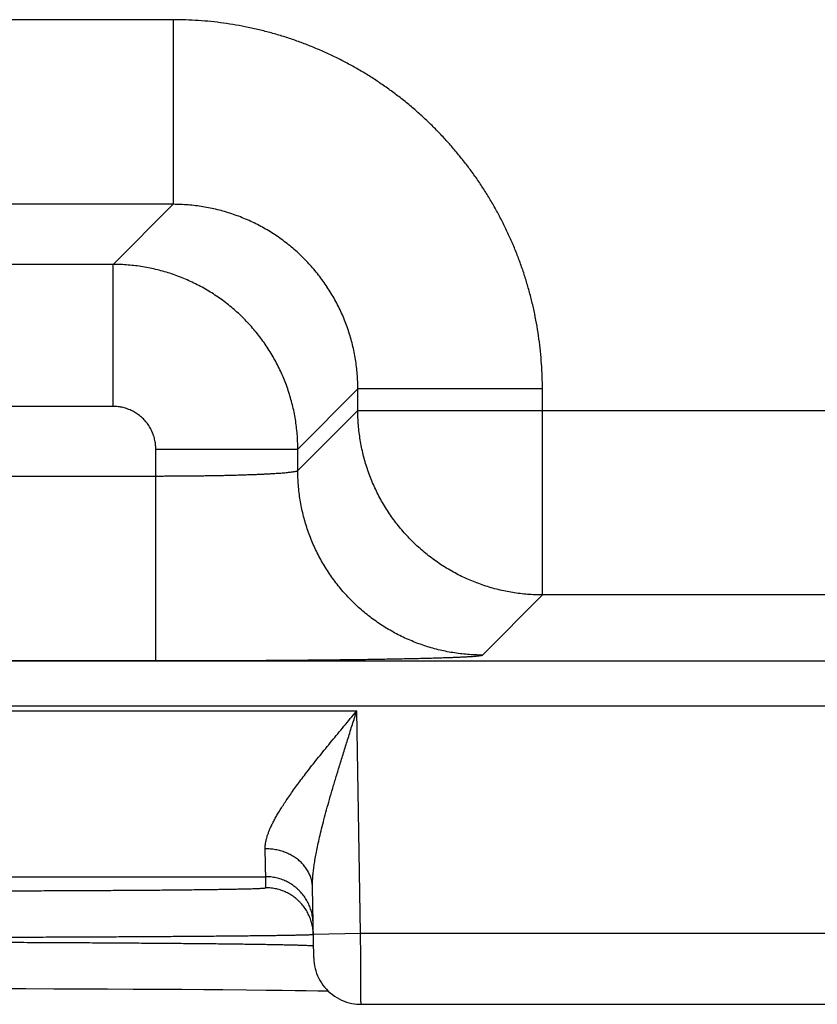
# Model space of a CAD drawing. Header units: inches. Extents: x 0 to 34, y 0 to 22.
# Tile 52 of 105: x 15.037 to 15.374, y 15.508 to 15.924. Entities that reach past the tile are written whole.
import ezdxf

# ---------------------------------------------------------------- set-up
doc = ezdxf.new("R2010")
doc.units = ezdxf.units.IN
doc.header["$LTSCALE"] = 1.87
doc.header["$MEASUREMENT"] = 0
doc.layers.get('0').update_dxf_attribs({"linetype": 'CONTINUOUS'})

msp = doc.modelspace()

# ---------------------------------------------------------------- linework, layer by layer
at = {"color": 7, "linetype": 'CONTINUOUS'}
for p, q in [((15.10164, 15.92414), (14.95133, 15.92414)), ((15.10164, 15.92414), (15.10164, 15.84616)), ((15.10164, 15.84616), (14.95133, 15.84616)), ((15.10164, 15.84616), (15.07627, 15.82079)), ((15.07627, 15.82079), (14.9767, 15.82079)), ((15.07627, 15.7608), (15.07627, 15.82079)), ((15.17963, 15.76817), (15.15426, 15.7428)), ((15.25762, 15.76817), (15.17963, 15.76817)), ((15.17963, 15.75914), (15.17963, 15.76817)), ((15.25762, 15.68116), (15.25762, 15.76817)), ((15.07627, 15.7608), (14.9767, 15.7608)), ((15.15426, 15.73377), (15.17963, 15.75914)), ((15.17963, 15.75914), (15.80334, 15.75914)), ((15.09427, 15.7428), (15.15426, 15.7428)), ((15.09427, 15.65342), (15.09427, 15.7428)), ((15.15426, 15.73377), (15.15426, 15.7428)), ((14.9587, 15.73141), (15.09427, 15.73141)), ((15.23225, 15.65579), (15.25762, 15.68116)), ((15.72535, 15.68116), (15.25762, 15.68116)), ((13.47889, 15.65334), (20.86918, 15.65334)), ((14.9587, 15.65342), (15.09427, 15.65342)), ((13.47889, 15.63433), (20.86918, 15.63433)), ((14.50181, 15.63217), (15.17916, 15.63217)), ((15.1808, 15.53828), (15.17916, 15.63217)), ((14.54025, 15.56217), (15.14072, 15.56217)), ((15.1408, 15.55749), (15.14072, 15.56217)), ((15.16097, 15.52793), (15.16046, 15.55768)), ((15.1608, 15.53793), (15.1808, 15.53828)), ((15.1808, 15.53828), (15.43017, 15.53828)), ((15.02735, 15.51492), (15.03934, 15.5149)), ((15.03934, 15.5149), (15.05113, 15.51487)), ((15.05113, 15.51487), (15.06267, 15.51483)), ((15.06267, 15.51483), (15.07389, 15.51479)), ((15.07389, 15.51479), (15.08477, 15.51474)), ((15.08477, 15.51474), (15.09525, 15.51468)), ((15.09525, 15.51468), (15.1053, 15.51462)), ((15.1053, 15.51462), (15.11451, 15.51455)), ((15.11451, 15.51455), (15.12256, 15.51449)), ((15.12256, 15.51449), (15.13265, 15.5144)), ((15.13265, 15.5144), (15.14093, 15.51431)), ((15.14093, 15.51431), (15.1477, 15.51423)), ((15.1477, 15.51423), (15.1532, 15.51416)), ((15.1532, 15.51416), (15.15775, 15.51409)), ((15.15775, 15.51409), (15.16275, 15.514)), ((15.18097, 15.50828), (15.43, 15.50828))]:
    msp.add_line(p, q, dxfattribs=at)
for points in [[(15.16097, 15.52793), (15.16103, 15.5268), (15.16114, 15.52567), (15.16132, 15.52456), (15.16156, 15.52346), (15.16186, 15.52237), (15.16223, 15.5213), (15.16265, 15.52025), (15.16313, 15.51923), (15.16367, 15.51824), (15.16427, 15.51728), (15.16491, 15.51635), (15.16561, 15.51546), (15.16636, 15.51462), (15.16715, 15.51382), (15.16799, 15.51306), (15.16887, 15.51235), (15.16979, 15.51169), (15.17074, 15.51109), (15.17173, 15.51054), (15.17275, 15.51004), (15.17379, 15.50961), (15.17485, 15.50923), (15.17594, 15.50892), (15.17704, 15.50867), (15.17815, 15.50847), (15.17927, 15.50835), (15.1804, 15.50828), (15.18097, 15.50828)], [(15.16275, 15.514), (15.16677, 15.51392), (15.16706, 15.51391)]]:
    msp.add_lwpolyline(points, dxfattribs=at)
for points, knots in [([(15.25762, 15.76817), (15.25762, 15.76994), (15.25755, 15.77348), (15.25728, 15.77879), (15.25683, 15.7841), (15.2562, 15.78939), (15.25538, 15.79465), (15.25439, 15.79989), (15.25322, 15.80508), (15.25187, 15.81024), (15.25034, 15.81534), (15.24865, 15.82039), (15.24678, 15.82539), (15.24474, 15.83031), (15.24253, 15.83516), (15.24016, 15.83993), (15.23763, 15.84462), (15.23494, 15.84922), (15.2321, 15.85372), (15.2291, 15.85813), (15.22595, 15.86243), (15.22266, 15.86662), (15.21923, 15.87069), (15.21566, 15.87465), (15.21196, 15.87848), (15.20813, 15.88218), (15.20417, 15.88575), (15.2001, 15.88918), (15.19591, 15.89248), (15.19161, 15.89562), (15.1872, 15.89862), (15.1827, 15.90147), (15.1781, 15.90416), (15.17341, 15.90669), (15.16864, 15.90906), (15.16379, 15.91126), (15.15887, 15.9133), (15.15388, 15.91517), (15.14883, 15.91687), (15.14372, 15.91839), (15.13856, 15.91974), (15.13337, 15.92092), (15.12813, 15.92191), (15.12286, 15.92272), (15.11757, 15.92336), (15.11227, 15.92381), (15.10695, 15.92408), (15.10341, 15.92414), (15.10164, 15.92414)], [0, 0, 0, 0, 0.021674, 0.043382, 0.065114, 0.086856, 0.1086, 0.130336, 0.152071, 0.173813, 0.195563, 0.217317, 0.239068, 0.260813, 0.282556, 0.304297, 0.326038, 0.347781, 0.369524, 0.391267, 0.41301, 0.434752, 0.456495, 0.478238, 0.49998, 0.521722, 0.543464, 0.565206, 0.586949, 0.608692, 0.630435, 0.652178, 0.673921, 0.695664, 0.717407, 0.739147, 0.760889, 0.782637, 0.80439, 0.826143, 0.847888, 0.869627, 0.891369, 0.913119, 0.934867, 0.956604, 0.978319, 1, 1, 1, 1]), ([(15.17963, 15.76817), (15.17963, 15.76922), (15.17959, 15.77131), (15.1794, 15.77445), (15.17908, 15.77757), (15.17864, 15.78068), (15.17808, 15.78377), (15.17739, 15.78684), (15.17658, 15.78988), (15.17564, 15.79288), (15.17459, 15.79584), (15.17341, 15.79875), (15.17213, 15.80162), (15.17072, 15.80443), (15.16921, 15.80719), (15.16758, 15.80987), (15.16585, 15.8125), (15.16401, 15.81505), (15.16207, 15.81752), (15.16004, 15.81991), (15.15791, 15.82222), (15.15569, 15.82444), (15.15338, 15.82657), (15.15099, 15.8286), (15.14852, 15.83054), (15.14597, 15.83238), (15.14335, 15.83411), (15.14066, 15.83573), (15.13791, 15.83725), (15.1351, 15.83865), (15.13224, 15.83994), (15.12932, 15.84111), (15.12636, 15.84217), (15.12336, 15.8431), (15.12032, 15.84391), (15.11726, 15.8446), (15.11416, 15.84517), (15.11105, 15.84561), (15.10792, 15.84593), (15.10478, 15.84611), (15.10269, 15.84616), (15.10164, 15.84616)], [0, 0, 0, 0, 0.025647, 0.051286, 0.076918, 0.102552, 0.128192, 0.153843, 0.179498, 0.205149, 0.230795, 0.256441, 0.282089, 0.307735, 0.33338, 0.359022, 0.384665, 0.410308, 0.435946, 0.461576, 0.487202, 0.512829, 0.538458, 0.564084, 0.589706, 0.615324, 0.640941, 0.666562, 0.69219, 0.717826, 0.743466, 0.769105, 0.794746, 0.820394, 0.846049, 0.871707, 0.897363, 0.923018, 0.948674, 0.974334, 1, 1, 1, 1]), ([(15.15426, 15.7428), (15.15426, 15.74385), (15.15422, 15.74594), (15.15403, 15.74908), (15.15371, 15.7522), (15.15327, 15.75531), (15.1527, 15.7584), (15.15201, 15.76147), (15.15119, 15.7645), (15.15026, 15.7675), (15.1492, 15.77046), (15.14803, 15.77338), (15.14674, 15.77624), (15.14534, 15.77905), (15.14382, 15.7818), (15.14219, 15.78449), (15.14046, 15.78711), (15.13863, 15.78966), (15.13669, 15.79213), (15.13465, 15.79453), (15.13252, 15.79683), (15.1303, 15.79906), (15.12799, 15.80119), (15.1256, 15.80322), (15.12312, 15.80516), (15.12058, 15.807), (15.11795, 15.80873), (15.11527, 15.81035), (15.11252, 15.81187), (15.1097, 15.81327), (15.10684, 15.81456), (15.10393, 15.81573), (15.10097, 15.81679), (15.09797, 15.81773), (15.09493, 15.81854), (15.09187, 15.81923), (15.08878, 15.8198), (15.08567, 15.82024), (15.08255, 15.82055), (15.07941, 15.82074), (15.07732, 15.82079), (15.07627, 15.82079)], [0, 0, 0, 0, 0.025642, 0.051287, 0.076933, 0.102577, 0.128221, 0.153864, 0.179508, 0.205152, 0.230796, 0.256439, 0.282081, 0.307723, 0.333364, 0.359006, 0.384649, 0.410291, 0.435933, 0.461576, 0.487218, 0.51286, 0.538502, 0.564145, 0.589787, 0.615429, 0.64107, 0.666709, 0.692347, 0.717985, 0.743625, 0.769266, 0.794909, 0.820554, 0.846199, 0.87184, 0.897475, 0.923106, 0.948736, 0.974367, 1, 1, 1, 1]), ([(15.09427, 15.7428), (15.09427, 15.74315), (15.09425, 15.74384), (15.09416, 15.74488), (15.09401, 15.74592), (15.09379, 15.74694), (15.09352, 15.74796), (15.09319, 15.74895), (15.09281, 15.74993), (15.09237, 15.75088), (15.09187, 15.7518), (15.09132, 15.75269), (15.09072, 15.75355), (15.09007, 15.75437), (15.08937, 15.75515), (15.08863, 15.7559), (15.08785, 15.75659), (15.08702, 15.75724), (15.08617, 15.75784), (15.08527, 15.75839), (15.08435, 15.75889), (15.0834, 15.75933), (15.08243, 15.75972), (15.08143, 15.76005), (15.08042, 15.76032), (15.07939, 15.76053), (15.07836, 15.76068), (15.07731, 15.76078), (15.07662, 15.7608), (15.07627, 15.7608)], [0, 0, 0, 0, 0.036865, 0.073814, 0.110818, 0.147858, 0.184913, 0.221976, 0.259046, 0.296117, 0.333178, 0.370225, 0.407271, 0.44433, 0.4814, 0.51847, 0.555531, 0.592581, 0.629625, 0.666676, 0.703746, 0.740822, 0.777885, 0.814942, 0.852009, 0.889079, 0.926122, 0.963108, 1, 1, 1, 1]), ([(15.25762, 15.68116), (15.25657, 15.68116), (15.25448, 15.6812), (15.25134, 15.68139), (15.24821, 15.68171), (15.2451, 15.68215), (15.24201, 15.68272), (15.23895, 15.68341), (15.23592, 15.68422), (15.23292, 15.68516), (15.22996, 15.68621), (15.22704, 15.68738), (15.22418, 15.68867), (15.22137, 15.69008), (15.21862, 15.69159), (15.21593, 15.69322), (15.21331, 15.69495), (15.21076, 15.69679), (15.20829, 15.69873), (15.20589, 15.70076), (15.20358, 15.70289), (15.20136, 15.70511), (15.19923, 15.70742), (15.1972, 15.70982), (15.19526, 15.71229), (15.19342, 15.71484), (15.19169, 15.71746), (15.19007, 15.72015), (15.18855, 15.7229), (15.18715, 15.72571), (15.18586, 15.72857), (15.18468, 15.73149), (15.18363, 15.73445), (15.18269, 15.73745), (15.18188, 15.74048), (15.18119, 15.74355), (15.18062, 15.74664), (15.18018, 15.74975), (15.17986, 15.75287), (15.17967, 15.756), (15.17963, 15.7581), (15.17963, 15.75914)], [0, 0, 0, 0, 0.025639, 0.051279, 0.076919, 0.102559, 0.1282, 0.153841, 0.179482, 0.205123, 0.230765, 0.256407, 0.282049, 0.307691, 0.333334, 0.358976, 0.384619, 0.410262, 0.435905, 0.461548, 0.487191, 0.512834, 0.538477, 0.56412, 0.589763, 0.615405, 0.641048, 0.666691, 0.692333, 0.717975, 0.743617, 0.769259, 0.794901, 0.820542, 0.846183, 0.871823, 0.897465, 0.923105, 0.94874, 0.974371, 1, 1, 1, 1]), ([(15.09427, 15.73141), (15.09513, 15.73141), (15.09685, 15.73141), (15.09943, 15.73142), (15.102, 15.73143), (15.10456, 15.73144), (15.1071, 15.73146), (15.10961, 15.73149), (15.1121, 15.73152), (15.11455, 15.73155), (15.11696, 15.73159), (15.11933, 15.73163), (15.12166, 15.73167), (15.12393, 15.73172), (15.12615, 15.73178), (15.12831, 15.73183), (15.13041, 15.73189), (15.13244, 15.73196), (15.1344, 15.73203), (15.13628, 15.7321), (15.13809, 15.73217), (15.13982, 15.73225), (15.14146, 15.73233), (15.14301, 15.73241), (15.14447, 15.7325), (15.14584, 15.73258), (15.14711, 15.73267), (15.14828, 15.73277), (15.14936, 15.73286), (15.15033, 15.73296), (15.15119, 15.73305), (15.15195, 15.73315), (15.15261, 15.73325), (15.15315, 15.73335), (15.15359, 15.73345), (15.15392, 15.73355), (15.15413, 15.73365), (15.15424, 15.73373), (15.15426, 15.73377)], [0, 0, 0, 0, 0.043015, 0.085942, 0.128703, 0.171224, 0.213434, 0.255258, 0.296611, 0.337403, 0.377555, 0.416997, 0.455664, 0.493493, 0.530422, 0.566385, 0.601302, 0.635096, 0.667702, 0.699068, 0.729139, 0.757859, 0.785174, 0.811032, 0.835384, 0.858186, 0.8794, 0.89899, 0.916917, 0.933147, 0.947647, 0.960395, 0.971376, 0.980578, 0.988, 0.993653, 0.997588, 1, 1, 1, 1]), ([(15.23225, 15.65579), (15.2312, 15.65579), (15.22911, 15.65583), (15.22597, 15.65602), (15.22285, 15.65634), (15.21974, 15.65678), (15.21665, 15.65735), (15.21358, 15.65804), (15.21055, 15.65885), (15.20755, 15.65979), (15.20459, 15.66084), (15.20168, 15.66202), (15.19881, 15.6633), (15.196, 15.66471), (15.19325, 15.66622), (15.19056, 15.66785), (15.18794, 15.66958), (15.18539, 15.67142), (15.18292, 15.67336), (15.18053, 15.67539), (15.17822, 15.67752), (15.17599, 15.67974), (15.17386, 15.68205), (15.17183, 15.68445), (15.16989, 15.68692), (15.16805, 15.68947), (15.16632, 15.69209), (15.1647, 15.69478), (15.16318, 15.69753), (15.16178, 15.70034), (15.16049, 15.7032), (15.15931, 15.70612), (15.15826, 15.70908), (15.15732, 15.71208), (15.15651, 15.71511), (15.15582, 15.71817), (15.15525, 15.72126), (15.15481, 15.72437), (15.15449, 15.7275), (15.1543, 15.73063), (15.15426, 15.73273), (15.15426, 15.73377)], [0, 0, 0, 0, 0.025639, 0.051278, 0.076917, 0.102557, 0.128197, 0.153837, 0.179478, 0.205119, 0.23076, 0.256401, 0.282043, 0.307684, 0.333326, 0.358968, 0.38461, 0.410253, 0.435895, 0.461538, 0.48718, 0.512822, 0.538465, 0.564107, 0.58975, 0.615392, 0.641034, 0.666676, 0.692318, 0.717959, 0.743601, 0.769242, 0.794883, 0.820523, 0.846164, 0.871804, 0.897444, 0.923083, 0.948722, 0.974361, 1, 1, 1, 1]), ([(15.09427, 15.65342), (15.09589, 15.65342), (15.09912, 15.65342), (15.10397, 15.65343), (15.10882, 15.65343), (15.11365, 15.65344), (15.11846, 15.65346), (15.12324, 15.65347), (15.12798, 15.65349), (15.13268, 15.65351), (15.13733, 15.65354), (15.14194, 15.65357), (15.14648, 15.6536), (15.15095, 15.65363), (15.15535, 15.65367), (15.15968, 15.65371), (15.16393, 15.65375), (15.16809, 15.65379), (15.17215, 15.65384), (15.17612, 15.65389), (15.17999, 15.65394), (15.18375, 15.65399), (15.18741, 15.65405), (15.19094, 15.65411), (15.19435, 15.65417), (15.19764, 15.65423), (15.2008, 15.6543), (15.20383, 15.65436), (15.20672, 15.65443), (15.20947, 15.6545), (15.21208, 15.65457), (15.21454, 15.65465), (15.21685, 15.65472), (15.219, 15.6548), (15.22101, 15.65487), (15.22285, 15.65495), (15.22453, 15.65503), (15.22605, 15.65511), (15.22741, 15.65519), (15.2286, 15.65528), (15.22963, 15.65536), (15.23048, 15.65544), (15.23116, 15.65552), (15.23168, 15.6556), (15.23202, 15.65568), (15.2322, 15.65574), (15.23225, 15.65579)], [0, 0, 0, 0, 0.035152, 0.070328, 0.10546, 0.140481, 0.175327, 0.209943, 0.244296, 0.27836, 0.312089, 0.345428, 0.378329, 0.410753, 0.442662, 0.474021, 0.504792, 0.534938, 0.564418, 0.593193, 0.621227, 0.64849, 0.674949, 0.700565, 0.725305, 0.749139, 0.772043, 0.793989, 0.814944, 0.834881, 0.853776, 0.87161, 0.888361, 0.904003, 0.918516, 0.931885, 0.944098, 0.95514, 0.964992, 0.97364, 0.981076, 0.987296, 0.992293, 0.996066, 0.99862, 1, 1, 1, 1]), ([(15.14046, 15.57396), (15.14045, 15.57426), (15.14046, 15.57488), (15.14055, 15.57584), (15.14072, 15.57686), (15.14096, 15.57794), (15.14129, 15.5791), (15.1417, 15.58032), (15.1422, 15.58162), (15.1428, 15.58301), (15.14351, 15.58449), (15.14432, 15.58606), (15.14523, 15.58772), (15.14627, 15.58949), (15.14743, 15.59137), (15.14871, 15.59335), (15.15012, 15.59546), (15.15167, 15.59767), (15.15334, 15.60001), (15.15516, 15.60246), (15.1571, 15.60503), (15.15917, 15.60772), (15.16136, 15.61051), (15.16367, 15.6134), (15.16608, 15.61638), (15.16858, 15.61944), (15.17116, 15.62256), (15.17379, 15.62573), (15.17646, 15.62894), (15.17826, 15.63109), (15.17916, 15.63217)], [0, 0, 0, 0, 0.012735, 0.026307, 0.040849, 0.056493, 0.073361, 0.091587, 0.111319, 0.132689, 0.155792, 0.180714, 0.207577, 0.236506, 0.267628, 0.301054, 0.336853, 0.375072, 0.415754, 0.458914, 0.504511, 0.552484, 0.602758, 0.655183, 0.709509, 0.765466, 0.822772, 0.881147, 0.940315, 1, 1, 1, 1]), ([(15.16046, 15.55768), (15.16045, 15.55821), (15.16045, 15.55932), (15.16053, 15.56106), (15.16067, 15.56298), (15.1609, 15.56509), (15.16122, 15.56739), (15.16163, 15.56991), (15.16214, 15.57266), (15.16276, 15.57567), (15.16349, 15.57895), (15.16435, 15.58251), (15.16534, 15.58636), (15.16645, 15.5905), (15.16769, 15.59492), (15.16905, 15.59963), (15.17054, 15.6046), (15.17212, 15.60981), (15.1738, 15.61521), (15.17554, 15.62077), (15.17734, 15.62644), (15.17855, 15.63025), (15.17916, 15.63217)], [0, 0, 0, 0, 0.020453, 0.04308, 0.068045, 0.095504, 0.125628, 0.158656, 0.194888, 0.234643, 0.278218, 0.325753, 0.37732, 0.432972, 0.492681, 0.556339, 0.623811, 0.694676, 0.768335, 0.844169, 0.921581, 1, 1, 1, 1]), ([(15.16046, 15.55768), (15.16045, 15.55799), (15.16042, 15.55861), (15.16031, 15.55953), (15.16014, 15.56044), (15.15991, 15.56135), (15.15962, 15.56224), (15.15927, 15.56311), (15.15886, 15.56397), (15.15839, 15.56481), (15.15787, 15.56562), (15.1573, 15.56641), (15.15667, 15.56717), (15.15599, 15.5679), (15.15527, 15.5686), (15.1545, 15.56926), (15.15369, 15.56989), (15.15283, 15.57048), (15.15194, 15.57102), (15.15101, 15.57153), (15.15005, 15.57199), (15.14906, 15.5724), (15.14804, 15.57277), (15.147, 15.57309), (15.14594, 15.57336), (15.14487, 15.57359), (15.14378, 15.57376), (15.14268, 15.57388), (15.14157, 15.57395), (15.14083, 15.57397), (15.14046, 15.57396)], [0, 0, 0, 0, 0.032392, 0.064828, 0.097353, 0.130008, 0.162834, 0.195869, 0.229146, 0.262697, 0.296548, 0.33072, 0.365232, 0.400096, 0.435322, 0.470911, 0.506865, 0.543176, 0.579837, 0.616833, 0.654147, 0.691759, 0.729644, 0.767777, 0.806127, 0.844665, 0.883356, 0.922166, 0.96106, 1, 1, 1, 1]), ([(15.14072, 15.56217), (15.14072, 15.5622), (15.14072, 15.5623), (15.14072, 15.5625), (15.14071, 15.56283), (15.1407, 15.56327), (15.14069, 15.56383), (15.14067, 15.56451), (15.14065, 15.56531), (15.14063, 15.56622), (15.14061, 15.56725), (15.14058, 15.56838), (15.14056, 15.56963), (15.14053, 15.57098), (15.14049, 15.57244), (15.14047, 15.57344), (15.14046, 15.57396)], [0, 0, 0, 0, 0.007241, 0.024667, 0.052254, 0.089957, 0.137707, 0.195422, 0.263008, 0.340354, 0.427306, 0.523679, 0.6293, 0.744009, 0.867638, 1, 1, 1, 1]), ([(15.16072, 15.54252), (15.16071, 15.54289), (15.16068, 15.54363), (15.16057, 15.54473), (15.1604, 15.54583), (15.16016, 15.54691), (15.15987, 15.54799), (15.15952, 15.54904), (15.15911, 15.55007), (15.15864, 15.55108), (15.15812, 15.55206), (15.15755, 15.55301), (15.15692, 15.55392), (15.15624, 15.5548), (15.15552, 15.55564), (15.15475, 15.55644), (15.15394, 15.5572), (15.15308, 15.55791), (15.15219, 15.55857), (15.15126, 15.55918), (15.1503, 15.55974), (15.14931, 15.56024), (15.1483, 15.56069), (15.14726, 15.56108), (15.1462, 15.56142), (15.14513, 15.56169), (15.14404, 15.5619), (15.14294, 15.56206), (15.14183, 15.56215), (15.14109, 15.56217), (15.14072, 15.56217)], [0, 0, 0, 0, 0.035714, 0.071427, 0.107141, 0.142855, 0.178568, 0.214282, 0.249996, 0.28571, 0.321424, 0.357138, 0.392852, 0.428566, 0.46428, 0.499994, 0.535708, 0.571423, 0.607137, 0.642852, 0.678566, 0.714281, 0.749996, 0.785711, 0.821425, 0.85714, 0.892855, 0.92857, 0.964285, 1, 1, 1, 1]), ([(14.99085, 15.55618), (14.99256, 15.55618), (14.99597, 15.55618), (15.00108, 15.55619), (15.00618, 15.55619), (15.01127, 15.55619), (15.01633, 15.5562), (15.02135, 15.55621), (15.02634, 15.55622), (15.0313, 15.55623), (15.0362, 15.55624), (15.04105, 15.55626), (15.04585, 15.55627), (15.05058, 15.55629), (15.05524, 15.55631), (15.05982, 15.55633), (15.06432, 15.55635), (15.06874, 15.55637), (15.07307, 15.5564), (15.0773, 15.55642), (15.08143, 15.55645), (15.08546, 15.55648), (15.08937, 15.5565), (15.09317, 15.55653), (15.09685, 15.55656), (15.10041, 15.5566), (15.10383, 15.55663), (15.10713, 15.55666), (15.11029, 15.5567), (15.11332, 15.55674), (15.1162, 15.55677), (15.11893, 15.55681), (15.12151, 15.55685), (15.12395, 15.55689), (15.12622, 15.55693), (15.12834, 15.55697), (15.1303, 15.55701), (15.1321, 15.55705), (15.13373, 15.55709), (15.13519, 15.55714), (15.13649, 15.55718), (15.13762, 15.55722), (15.13857, 15.55726), (15.13936, 15.55731), (15.13995, 15.55735), (15.14042, 15.55739), (15.14063, 15.55744), (15.1408, 15.55746), (15.1408, 15.55749)], [0, 0, 0, 0, 0.034116, 0.068221, 0.102261, 0.136182, 0.169931, 0.203461, 0.236747, 0.269767, 0.30249, 0.334865, 0.366841, 0.398384, 0.42946, 0.460037, 0.490076, 0.519543, 0.548402, 0.576624, 0.604175, 0.631023, 0.657134, 0.682477, 0.707025, 0.730748, 0.753619, 0.775614, 0.796707, 0.816869, 0.836077, 0.854309, 0.871548, 0.887772, 0.90296, 0.917094, 0.93016, 0.942145, 0.953035, 0.962811, 0.971459, 0.978973, 0.985349, 0.990581, 0.99466, 0.99758, 0.999347, 1, 1, 1, 1]), ([(15.1608, 15.53793), (15.16079, 15.53827), (15.16076, 15.53898), (15.16065, 15.54005), (15.16048, 15.54115), (15.16024, 15.54224), (15.15995, 15.54331), (15.1596, 15.54436), (15.15919, 15.54539), (15.15872, 15.5464), (15.1582, 15.54738), (15.15763, 15.54833), (15.157, 15.54924), (15.15632, 15.55012), (15.1556, 15.55096), (15.15483, 15.55176), (15.15402, 15.55252), (15.15316, 15.55323), (15.15227, 15.55389), (15.15134, 15.5545), (15.15039, 15.55506), (15.1494, 15.55556), (15.14838, 15.55601), (15.14734, 15.5564), (15.14628, 15.55674), (15.14521, 15.55701), (15.14412, 15.55723), (15.14302, 15.55738), (15.14191, 15.55747), (15.14117, 15.55749), (15.1408, 15.55749)], [0, 0, 0, 0, 0.033068, 0.068879, 0.104691, 0.140503, 0.176314, 0.212126, 0.247938, 0.28375, 0.319562, 0.355374, 0.391186, 0.426998, 0.46281, 0.498622, 0.534434, 0.570247, 0.606059, 0.641872, 0.677684, 0.713497, 0.74931, 0.785123, 0.820935, 0.856748, 0.892561, 0.928374, 0.964187, 1, 1, 1, 1]), ([(14.99085, 15.53653), (14.99274, 15.53654), (14.99653, 15.53654), (15.0022, 15.53656), (15.00786, 15.53657), (15.01351, 15.53659), (15.01912, 15.5366), (15.02471, 15.53662), (15.03025, 15.53664), (15.03575, 15.53666), (15.0412, 15.53668), (15.0466, 15.5367), (15.05193, 15.53672), (15.05719, 15.53674), (15.06238, 15.53677), (15.06749, 15.53679), (15.07252, 15.53682), (15.07745, 15.53684), (15.08228, 15.53687), (15.08702, 15.5369), (15.09164, 15.53693), (15.09615, 15.53695), (15.10055, 15.53698), (15.10482, 15.53701), (15.10896, 15.53704), (15.11298, 15.53707), (15.11685, 15.53711), (15.12059, 15.53714), (15.12418, 15.53717), (15.12762, 15.5372), (15.13091, 15.53724), (15.13404, 15.53727), (15.13702, 15.5373), (15.13983, 15.53734), (15.14248, 15.53737), (15.14495, 15.5374), (15.14725, 15.53744), (15.14938, 15.53747), (15.15134, 15.53751), (15.15311, 15.53754), (15.1547, 15.53757), (15.15611, 15.53761), (15.15733, 15.53764), (15.15837, 15.53767), (15.15923, 15.5377), (15.15987, 15.53774), (15.16039, 15.53776), (15.16058, 15.53781), (15.16071, 15.53781)], [0, 0, 0, 0, 0.033448, 0.066862, 0.100201, 0.133425, 0.166497, 0.19938, 0.232039, 0.264438, 0.296543, 0.328315, 0.359716, 0.390712, 0.421272, 0.451361, 0.480946, 0.509991, 0.538463, 0.566332, 0.593571, 0.620147, 0.646028, 0.671185, 0.695589, 0.719218, 0.742045, 0.764046, 0.785197, 0.805473, 0.82485, 0.843306, 0.860821, 0.877378, 0.892957, 0.907539, 0.921107, 0.933647, 0.945146, 0.95559, 0.964967, 0.973266, 0.980477, 0.986594, 0.99161, 0.995518, 0.998315, 1, 1, 1, 1]), ([(15.18097, 15.50828), (15.18097, 15.50828), (15.18097, 15.50836), (15.18097, 15.50841), (15.18097, 15.50862), (15.18097, 15.50886), (15.18097, 15.5092), (15.18096, 15.50961), (15.18096, 15.5101), (15.18096, 15.51065), (15.18095, 15.51128), (15.18095, 15.51198), (15.18095, 15.51275), (15.18094, 15.51358), (15.18094, 15.51448), (15.18093, 15.51544), (15.18092, 15.51645), (15.18092, 15.51753), (15.18091, 15.51866), (15.1809, 15.51984), (15.1809, 15.52106), (15.18089, 15.52234), (15.18088, 15.52365), (15.18087, 15.525), (15.18087, 15.52639), (15.18086, 15.52781), (15.18085, 15.52925), (15.18084, 15.53072), (15.18083, 15.53221), (15.18082, 15.53371), (15.18081, 15.53522), (15.18081, 15.53675), (15.1808, 15.53777), (15.1808, 15.53828)], [0, 0, 0, 0, 0.000593, 0.004034, 0.010059, 0.018654, 0.029798, 0.043459, 0.059603, 0.078185, 0.099158, 0.122466, 0.148049, 0.175844, 0.205781, 0.237784, 0.271769, 0.307643, 0.345314, 0.384685, 0.425657, 0.468123, 0.511969, 0.557082, 0.603345, 0.650641, 0.698844, 0.747828, 0.797466, 0.847631, 0.898195, 0.949028, 1, 1, 1, 1]), ([(14.99088, 15.53461), (14.99277, 15.5346), (14.99656, 15.53459), (15.00223, 15.53458), (15.00789, 15.53456), (15.01353, 15.53455), (15.01915, 15.53453), (15.02473, 15.53451), (15.03028, 15.53449), (15.03578, 15.53447), (15.04123, 15.53444), (15.04663, 15.53442), (15.05196, 15.53439), (15.05723, 15.53437), (15.06242, 15.53434), (15.06753, 15.53431), (15.07256, 15.53428), (15.07749, 15.53425), (15.08233, 15.53421), (15.08707, 15.53418), (15.0917, 15.53414), (15.09621, 15.53411), (15.10061, 15.53407), (15.10488, 15.53403), (15.10903, 15.534), (15.11304, 15.53396), (15.11692, 15.53392), (15.12066, 15.53388), (15.12425, 15.53383), (15.12769, 15.53379), (15.13098, 15.53375), (15.13412, 15.53371), (15.13709, 15.53366), (15.13991, 15.53362), (15.14255, 15.53358), (15.14503, 15.53353), (15.14733, 15.53349), (15.14946, 15.53344), (15.15142, 15.5334), (15.15319, 15.53335), (15.15478, 15.53331), (15.15619, 15.53326), (15.15742, 15.53322), (15.15845, 15.53317), (15.15931, 15.53313), (15.15996, 15.53308), (15.16047, 15.53305), (15.16067, 15.533), (15.16079, 15.53299)], [0, 0, 0, 0, 0.033435, 0.066827, 0.100144, 0.13335, 0.166408, 0.199283, 0.231936, 0.264329, 0.296426, 0.328192, 0.359594, 0.390598, 0.421165, 0.451259, 0.480848, 0.509901, 0.538385, 0.566265, 0.593506, 0.62008, 0.645961, 0.671122, 0.695534, 0.719169, 0.742, 0.764002, 0.78515, 0.805424, 0.824802, 0.843263, 0.860785, 0.877344, 0.892923, 0.907506, 0.921076, 0.933619, 0.945118, 0.955561, 0.964937, 0.973236, 0.980449, 0.986568, 0.991585, 0.995497, 0.998302, 1, 1, 1, 1])]:
    msp.add_open_spline(points, degree=3, knots=knots, dxfattribs=at)
for points in [[(15.16071, 15.53781), (15.16075, 15.53781), (15.1608, 15.53781), (15.1608, 15.53784)], [(15.1608, 15.53784), (15.1608, 15.53787), (15.1608, 15.5379), (15.1608, 15.53793)], [(15.16079, 15.53299), (15.16084, 15.53299), (15.16089, 15.53298), (15.16089, 15.53295)]]:
    msp.add_open_spline(points, degree=3, dxfattribs=at)

doc.saveas('drawing.dxf')
